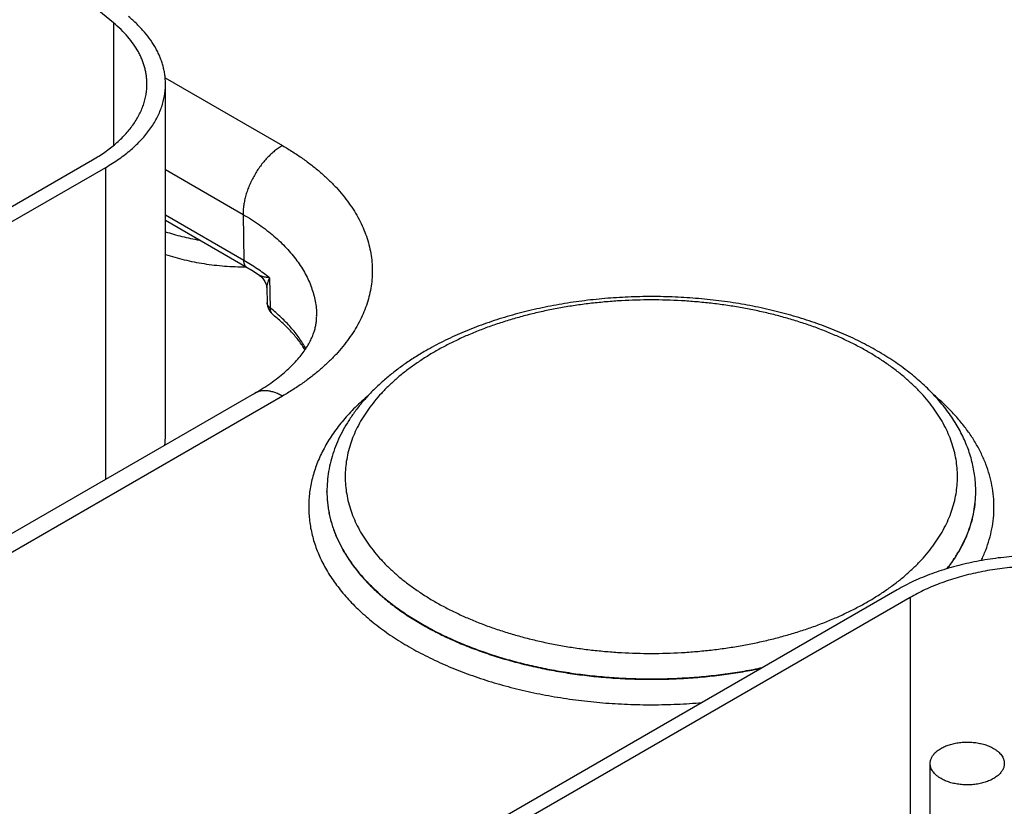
# Model space of a CAD drawing. Header units: inches. Extents: x 0 to 34, y 0 to 22.
# Tile 89 of 124: x 25.829 to 26.36, y 15.971 to 16.395. Entities that reach past the tile are written whole.
import ezdxf

# ---------------------------------------------------------------- set-up
doc = ezdxf.new("R2010")
doc.units = ezdxf.units.IN
doc.header["$LTSCALE"] = 1.87
doc.header["$MEASUREMENT"] = 0
doc.layers.get('0').update_dxf_attribs({"linetype": 'CONTINUOUS'})

msp = doc.modelspace()

# ---------------------------------------------------------------- linework, layer by layer
at = {"color": 7, "linetype": 'CONTINUOUS'}
for p, q in [((25.879664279, 16.3932749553), (25.8045314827, 16.4552290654)), ((25.879664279, 16.3932749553), (25.879664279, 16.3270564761)), ((25.9075828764, 16.3635311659), (25.9708307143, 16.327012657)), ((25.9077490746, 16.1707362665), (25.9077490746, 16.3601573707)), ((25.5711159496, 16.1476473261), (25.8684597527, 16.3193299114)), ((25.5781870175, 16.1435645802), (25.8755308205, 16.3152471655)), ((25.8755308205, 16.1469732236), (25.8755308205, 16.3152471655)), ((25.9077490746, 16.314020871), (25.9496207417, 16.2898446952)), ((25.9499987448, 16.2650578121), (25.9077490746, 16.2894522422)), ((25.9518647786, 16.2610588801), (25.9077490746, 16.2865307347)), ((25.9496207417, 16.2898446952), (25.9499987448, 16.2650578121)), ((25.9638462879, 16.2556986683), (25.9642929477, 16.2393570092)), ((25.9623714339, 16.2498512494), (25.9625830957, 16.2422850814)), ((25.9558299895, 16.1933369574), (25.576113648, 15.9740935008)), ((25.9708307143, 16.1918507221), (25.5911143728, 15.9726072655)), ((25.9948613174, 16.1400861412), (25.9948613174, 16.1403432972)), ((26.3448607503, 16.1400861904), (26.3448613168, 16.1403432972)), ((26.3448613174, 16.1400861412), (26.3448613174, 16.1403432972)), ((26.3024438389, 16.0873263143), (25.9729320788, 15.8970703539)), ((26.3095149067, 16.0832435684), (25.9800031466, 15.8929876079)), ((26.3095149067, 16.0832435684), (26.3095149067, 15.9168150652)), ((26.3202740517, 15.8678604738), (26.3202740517, 15.9936308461))]:
    msp.add_line(p, q, dxfattribs=at)
msp.add_lwpolyline([(25.9584121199, 16.2569997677), (25.9585314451, 16.2569188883), (25.9590197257, 16.2565568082), (25.9594838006, 16.2561606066), (25.9599207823, 16.2557322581), (25.9603280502, 16.2552739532), (25.9607032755, 16.2547880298), (25.9610443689, 16.2542769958), (25.9613494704, 16.2537435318), (25.9616169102, 16.2531905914), (25.9618452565, 16.2526214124), (25.9620334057, 16.2520394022), (25.9621806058, 16.2514481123), (25.9622864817, 16.2508511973), (25.9623510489, 16.2502524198), (25.9623714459, 16.2498503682)], dxfattribs=at)
for centre, radius, start, end in [((25.8922949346, 16.1576632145), 0.1193282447, 56.3524011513, 60.0522572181), ((25.97159532, 16.2425371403), 0.0090157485, 181.6020624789, 231.4196647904), ((25.8708460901, 16.1707435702), 0.0369029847, 351.5857897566, 359.988667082)]:
    msp.add_arc(centre, radius, start, end, dxfattribs=at)
for points, knots in [([(25.8977490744, 16.3601574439), (25.8977490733, 16.3608924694), (25.8977003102, 16.3623651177), (25.8974811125, 16.3645693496), (25.8971161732, 16.3667670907), (25.8966060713, 16.3689549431), (25.8959516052, 16.3711297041), (25.8951538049, 16.373288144), (25.8942138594, 16.3754271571), (25.8927596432, 16.3782753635), (25.8905802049, 16.381775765), (25.8874497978, 16.3858056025), (25.8837989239, 16.3896825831), (25.8810923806, 16.3920973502), (25.879664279, 16.3932749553)], [0, 0, 0, 0, 0.0565493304, 0.1132629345, 0.170302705, 0.2278259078, 0.2859831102, 0.3449163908, 0.4047578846, 0.4656286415, 0.590836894, 0.7213163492, 0.8575923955, 1, 1, 1, 1]), ([(25.9077490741, 16.3601574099), (25.9077490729, 16.3609659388), (25.9076954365, 16.3625858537), (25.9074543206, 16.3650105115), (25.9070528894, 16.3674280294), (25.9064917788, 16.3698346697), (25.9057718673, 16.3722269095), (25.9048942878, 16.3746011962), (25.9038603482, 16.3769541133), (25.9022607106, 16.3800871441), (25.8998633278, 16.3839375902), (25.8964198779, 16.3883704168), (25.8924039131, 16.3926351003), (25.8894267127, 16.3952913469), (25.8878557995, 16.3965867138)], [0, 0, 0, 0, 0.0565493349, 0.1132629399, 0.170302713, 0.2278259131, 0.2859831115, 0.3449163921, 0.4047578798, 0.4656286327, 0.5908368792, 0.7213163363, 0.8575923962, 1, 1, 1, 1]), ([(25.8684597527, 16.3193299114), (25.8696023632, 16.3199896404), (25.8718316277, 16.3213399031), (25.8750396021, 16.3234843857), (25.8780618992, 16.3257173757), (25.8808911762, 16.3280335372), (25.8835206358, 16.3304273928), (25.8859439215, 16.3328932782), (25.8881551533, 16.3354253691), (25.8901489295, 16.338017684), (25.8919203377, 16.3406640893), (25.8934649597, 16.3433583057), (25.8947788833, 16.346093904), (25.8958587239, 16.3488643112), (25.8967016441, 16.3516627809), (25.8973053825, 16.3544825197), (25.8976682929, 16.3573162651), (25.8977490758, 16.3592122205), (25.8977490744, 16.3601574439)], [0, 0, 0, 0, 0.0752336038, 0.1485598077, 0.2199569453, 0.2894200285, 0.3569633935, 0.4226218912, 0.4864523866, 0.5485351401, 0.6089749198, 0.6679017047, 0.7254708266, 0.7818623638, 0.8372795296, 0.8919460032, 0.9461021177, 1, 1, 1, 1]), ([(25.8755308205, 16.3152471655), (25.8767876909, 16.3159728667), (25.87923988, 16.3174581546), (25.8827686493, 16.3198170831), (25.8860931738, 16.3222733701), (25.8892053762, 16.3248211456), (25.8920977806, 16.3274543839), (25.8947633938, 16.3301668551), (25.8971957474, 16.3329521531), (25.8993889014, 16.3358036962), (25.901337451, 16.338714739), (25.9030365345, 16.341678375), (25.9044818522, 16.3446875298), (25.9056696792, 16.3477349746), (25.9065968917, 16.350813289), (25.9072610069, 16.3539149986), (25.9076602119, 16.3570321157), (25.9077490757, 16.3591176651), (25.9077490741, 16.3601574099)], [0, 0, 0, 0, 0.0752335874, 0.1485598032, 0.2199569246, 0.2894200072, 0.3569633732, 0.4226218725, 0.4864523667, 0.5485351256, 0.6089749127, 0.6679016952, 0.7254708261, 0.7818623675, 0.8372795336, 0.8919460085, 0.946102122, 1, 1, 1, 1]), ([(25.9708307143, 16.327012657), (25.9701119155, 16.3265976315), (25.9686785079, 16.3256839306), (25.9666004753, 16.3241191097), (25.9645639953, 16.3223430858), (25.9625890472, 16.3203733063), (25.9606947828, 16.318228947), (25.9588996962, 16.3159309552), (25.957221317, 16.3135017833), (25.955676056, 16.3109651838), (25.9542790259, 16.3083459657), (25.9530438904, 16.3056697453), (25.9519827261, 16.3029626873), (25.9511059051, 16.300251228), (25.9504219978, 16.2975618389), (25.9499377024, 16.2949206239), (25.9496577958, 16.2923535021), (25.9496081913, 16.2906676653), (25.9496207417, 16.2898446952)], [0, 0, 0, 0, 0.0559343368, 0.1144002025, 0.1751511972, 0.2378825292, 0.3022429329, 0.3678453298, 0.4342766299, 0.5011069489, 0.5678984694, 0.6342141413, 0.6996263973, 0.7637260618, 0.8261316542, 0.886499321, 0.9445336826, 1, 1, 1, 1]), ([(25.9708307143, 16.327012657), (25.9727220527, 16.3259206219), (25.9764121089, 16.3236855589), (25.981722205, 16.3201358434), (25.9867249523, 16.3164396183), (25.9914081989, 16.3126057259), (25.9957606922, 16.3086432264), (25.9997719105, 16.3045614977), (26.0034321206, 16.3003701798), (26.0067323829, 16.2960791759), (26.0096645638, 16.2916986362), (26.0122213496, 16.2872389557), (26.0143962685, 16.2827107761), (26.0161837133, 16.278124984), (26.0175789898, 16.2734927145), (26.0185783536, 16.2688253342), (26.0191790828, 16.2641344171), (26.01937951, 16.2594316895), (26.0191790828, 16.2547289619), (26.0185783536, 16.2500380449), (26.0175789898, 16.2453706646), (26.0161837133, 16.2407383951), (26.0143962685, 16.236152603), (26.0122213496, 16.2316244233), (26.0096645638, 16.2271647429), (26.0067323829, 16.2227842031), (26.0034321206, 16.2184931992), (25.9997719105, 16.2143018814), (25.9957606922, 16.2102201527), (25.9914081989, 16.2062576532), (25.9867249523, 16.2024237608), (25.981722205, 16.1987275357), (25.9764121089, 16.1951778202), (25.9727220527, 16.1929427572), (25.9708307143, 16.1918507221)], [0, 0, 0, 0, 0.0376167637, 0.0742798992, 0.1099784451, 0.1447099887, 0.1784816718, 0.2113109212, 0.2432261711, 0.2742675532, 0.3044874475, 0.3339508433, 0.3627354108, 0.3909311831, 0.4186397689, 0.4459730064, 0.4730510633, 0.5, 0.5269489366, 0.5540269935, 0.5813602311, 0.6090688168, 0.6372645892, 0.6660491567, 0.6955125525, 0.7257324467, 0.7567738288, 0.7886890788, 0.8215183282, 0.8552900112, 0.8900215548, 0.9257201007, 0.9623832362, 1, 1, 1, 1]), ([(25.9496207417, 16.2898446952), (25.9511453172, 16.2889644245), (25.9541209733, 16.2871633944), (25.9584061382, 16.2843054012), (25.9624477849, 16.2813309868), (25.9662364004, 16.2782470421), (25.9697631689, 16.2750606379), (25.9730198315, 16.2717790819), (25.9759987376, 16.2684098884), (25.978692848, 16.2649607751), (25.9810957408, 16.2614396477), (25.9832016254, 16.257854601), (25.9850053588, 16.25421392), (25.9865024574, 16.2505260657), (25.9876891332, 16.2467997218), (25.988562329, 16.2430436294), (25.9891197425, 16.2392671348), (25.9892800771, 16.236737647), (25.9893070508, 16.2354760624)], [0, 0, 0, 0, 0.0750824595, 0.1482921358, 0.2196076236, 0.2890234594, 0.3565524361, 0.4222267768, 0.4860995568, 0.5482460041, 0.608764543, 0.6677775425, 0.7254315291, 0.7818967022, 0.8373656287, 0.8920509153, 0.9461818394, 1, 1, 1, 1]), ([(25.9077409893, 16.2805522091), (25.9091921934, 16.280070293), (25.91213994, 16.2791559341), (25.9181923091, 16.277527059), (25.9228334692, 16.276549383), (25.9259672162, 16.2760005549)], [0, 0, 0, 0, 0.244006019, 0.4923311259, 1, 1, 1, 1]), ([(25.9077409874, 16.2683051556), (25.9093929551, 16.2677565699), (25.9127550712, 16.2667237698), (25.9179053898, 16.2653801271), (25.9231951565, 16.2642311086), (25.9286022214, 16.2632815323), (25.9341041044, 16.2625353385), (25.9396779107, 16.2619956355), (25.9453003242, 16.2616646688), (25.9490635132, 16.2615841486), (25.9509478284, 16.2615789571)], [0, 0, 0, 0, 0.1189381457, 0.2402329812, 0.3635928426, 0.4887068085, 0.6152481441, 0.7428775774, 0.8712464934, 1, 1, 1, 1]), ([(25.9638462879, 16.2556986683), (25.9617093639, 16.2573960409), (25.9572005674, 16.2606857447), (25.9524634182, 16.2636347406), (25.9499987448, 16.2650578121)], [0, 0, 0, 0, 0.48950753, 1, 1, 1, 1]), ([(25.9518647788, 16.2610588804), (25.9517202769, 16.2611423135), (25.9514422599, 16.2613355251), (25.951073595, 16.2616943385), (25.9507549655, 16.2621193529), (25.9504892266, 16.2626060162), (25.9502783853, 16.2631495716), (25.9501240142, 16.2637449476), (25.9500272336, 16.2643866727), (25.9500022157, 16.264830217), (25.9499987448, 16.2650578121)], [0, 0, 0, 0, 0.1085274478, 0.2190128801, 0.3332446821, 0.4527140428, 0.5785476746, 0.7114953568, 0.8519515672, 1, 1, 1, 1]), ([(25.9638462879, 16.2556986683), (25.9632899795, 16.255753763), (25.9624759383, 16.2558509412), (25.9614244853, 16.2560252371), (25.96070133, 16.2561707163), (25.9601316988, 16.2563105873), (25.9597048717, 16.2564349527), (25.9594071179, 16.2565324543), (25.959127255, 16.2566364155), (25.9588671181, 16.2567472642), (25.9586289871, 16.256865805), (25.9584813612, 16.2569536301), (25.9584124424, 16.2569995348)], [0, 0, 0, 0, 0.2980549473, 0.4368396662, 0.5681616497, 0.6912550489, 0.7494260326, 0.8051600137, 0.858265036, 0.9085546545, 0.9558501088, 1, 1, 1, 1]), ([(25.9638462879, 16.2556986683), (25.9636212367, 16.2551705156), (25.9633120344, 16.2543825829), (25.9629659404, 16.2533318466), (25.9627513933, 16.2525808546), (25.9625795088, 16.2518548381), (25.962453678, 16.2511571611), (25.9623783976, 16.2504924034), (25.9623656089, 16.2500597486), (25.9623714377, 16.2498509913)], [0, 0, 0, 0, 0.2837329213, 0.4179034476, 0.5466332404, 0.6696164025, 0.7864888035, 0.8967877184, 1, 1, 1, 1]), ([(26.3448613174, 16.1403432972), (26.3448613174, 16.1416964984), (26.3447765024, 16.144405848), (26.3443954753, 16.1484587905), (26.3437621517, 16.1524933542), (26.3428790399, 16.156500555), (26.3417494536, 16.1604722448), (26.3403773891, 16.1644008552), (26.3387673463, 16.1682795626), (26.33692421, 16.1721022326), (26.3348530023, 16.1758635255), (26.3317731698, 16.1808244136), (26.3273614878, 16.186853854), (26.3212781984, 16.1937216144), (26.3144093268, 16.2002506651), (26.3067966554, 16.2064189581), (26.2984818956, 16.2122063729), (26.289508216, 16.2175930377), (26.2799208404, 16.2225594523), (26.2697675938, 16.2270865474), (26.2590991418, 16.2311559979), (26.2479690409, 16.2347505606), (26.236433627, 16.2378544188), (26.2245517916, 16.2404534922), (26.2123846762, 16.2425357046), (26.1999953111, 16.2440912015), (26.1874482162, 16.2451125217), (26.1748089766, 16.2455947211), (26.1621438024, 16.2455354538), (26.1495190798, 16.2449350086), (26.1370009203, 16.2437963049), (26.1246547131, 16.2421248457), (26.1125446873, 16.2399286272), (26.1007334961, 16.2372180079), (26.0892818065, 16.2340055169), (26.0782480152, 16.2303056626), (26.0676877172, 16.226134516), (26.0576543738, 16.2215098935), (26.0512511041, 16.2180837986), (26.0481558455, 16.2162966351)], [0, 0, 0, 0, 0.0115903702, 0.0231994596, 0.0348457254, 0.046547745, 0.0583238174, 0.0701919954, 0.0821699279, 0.0942747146, 0.1065227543, 0.1189295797, 0.1442689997, 0.1704027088, 0.1974100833, 0.2253466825, 0.2542438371, 0.2841093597, 0.3149290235, 0.3466684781, 0.3792753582, 0.4126814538, 0.4468048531, 0.4815520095, 0.5168197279, 0.5524970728, 0.5884672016, 0.6246091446, 0.6607995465, 0.6969143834, 0.7328306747, 0.7684282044, 0.8035912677, 0.8382104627, 0.8721845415, 0.9054223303, 0.937844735, 0.9693868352, 1, 1, 1, 1]), ([(26.2866452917, 16.0809498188), (26.288532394, 16.0820394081), (26.2922141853, 16.084269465), (26.2975123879, 16.08781123), (26.3025039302, 16.0914991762), (26.3071766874, 16.0953244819), (26.3115194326, 16.099278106), (26.3155216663, 16.1033506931), (26.319173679, 16.1075326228), (26.3224665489, 16.1118140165), (26.3253921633, 16.1161847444), (26.3279432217, 16.1206344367), (26.3301132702, 16.125152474), (26.331896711, 16.1297279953), (26.3332888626, 16.1343498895), (26.3342859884, 16.139006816), (26.3348853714, 16.1436872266), (26.335085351, 16.1483794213), (26.3348853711, 16.1530716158), (26.3342859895, 16.1577520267), (26.3332888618, 16.1624089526), (26.3318967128, 16.1670308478), (26.3301132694, 16.1716063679), (26.3279432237, 16.1761244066), (26.3253921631, 16.1805740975), (26.3224665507, 16.1849448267), (26.3191736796, 16.1892262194), (26.3155216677, 16.1934081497), (26.3115194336, 16.197480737), (26.3071766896, 16.2014343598), (26.3025039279, 16.2052596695), (26.2975124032, 16.2089476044), (26.2922141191, 16.2124894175), (26.2866217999, 16.215876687), (26.280748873, 16.2191013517), (26.2746094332, 16.2221557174), (26.2682182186, 16.2250324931), (26.2615905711, 16.2277247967), (26.2547424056, 16.2302261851), (26.2476901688, 16.2325306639), (26.2404508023, 16.2346327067), (26.2330417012, 16.2365272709), (26.225480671, 16.2382098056), (26.2177858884, 16.2396762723), (26.2099758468, 16.2409231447), (26.2020693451, 16.2419474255), (26.194085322, 16.2427466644), (26.1833487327, 16.2435106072), (26.1698613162, 16.2438919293), (26.1563738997, 16.2435106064), (26.1456373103, 16.2427466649), (26.1376532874, 16.2419474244), (26.1297467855, 16.2409231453), (26.1219367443, 16.2396762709), (26.1142419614, 16.238209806), (26.1066809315, 16.2365272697), (26.0992718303, 16.2346327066), (26.0920324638, 16.232530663), (26.0849802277, 16.2302261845), (26.07813206, 16.2277247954), (26.0715044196, 16.2250324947), (26.065113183, 16.2221557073), (26.0589738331, 16.2191013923), (26.0550113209, 16.2169256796), (26.0530773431, 16.2158090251)], [0, 0, 0, 0, 0.015693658, 0.0309894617, 0.045882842, 0.06037279, 0.0744622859, 0.0881585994, 0.1014735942, 0.1144240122, 0.1270317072, 0.1393237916, 0.1513326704, 0.1630959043, 0.1746558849, 0.1860592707, 0.1973561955, 0.2085992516, 0.2198423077, 0.2311392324, 0.2425426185, 0.2541025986, 0.265865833, 0.277874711, 0.290166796, 0.3027744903, 0.3157249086, 0.3290399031, 0.3427362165, 0.3568257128, 0.3713156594, 0.3862090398, 0.4015048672, 0.4171985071, 0.4332819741, 0.449744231, 0.4665714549, 0.483747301, 0.5012531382, 0.5190682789, 0.5371701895, 0.5555346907, 0.57413615, 0.5929476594, 0.6119412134, 0.6310878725, 0.6503579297, 0.6697210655, 0.7085992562, 0.7474774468, 0.7668405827, 0.7861106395, 0.805257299, 0.8242508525, 0.8430623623, 0.861663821, 0.8800283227, 0.898130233, 0.9159453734, 0.9334512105, 0.9506270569, 0.967454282, 0.9839165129, 1, 1, 1, 1]), ([(25.9642929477, 16.2393570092), (25.9640360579, 16.2395567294), (25.9636796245, 16.2398798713), (25.9632822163, 16.2403621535), (25.9630387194, 16.2407292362), (25.9628450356, 16.2411072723), (25.9627024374, 16.2414941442), (25.9626119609, 16.2418874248), (25.9625867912, 16.2421529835), (25.9625830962, 16.2422850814)], [0, 0, 0, 0, 0.2787120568, 0.4092871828, 0.5345595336, 0.6552577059, 0.7723067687, 0.8868085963, 1, 1, 1, 1]), ([(25.9659729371, 16.2354892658), (25.9658417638, 16.2355939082), (25.9655914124, 16.235821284), (25.9652598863, 16.2362096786), (25.9649738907, 16.2366431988), (25.9647355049, 16.2371184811), (25.9645462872, 16.237632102), (25.9643579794, 16.2383754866), (25.964299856, 16.2389609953), (25.9642929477, 16.2393570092)], [0, 0, 0, 0, 0.1155881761, 0.2322204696, 0.3508844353, 0.4724623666, 0.5976957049, 0.7271645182, 1, 1, 1, 1]), ([(25.9835028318, 16.2175535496), (25.9829488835, 16.218536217), (25.9817724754, 16.2204902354), (25.9791559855, 16.2243446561), (25.9761747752, 16.2280653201), (25.972871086, 16.231637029), (25.96924912, 16.2352104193), (25.966325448, 16.2377355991), (25.9642929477, 16.2393570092)], [0, 0, 0, 0, 0.1157749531, 0.2339375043, 0.4779509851, 0.6041180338, 0.7331538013, 1, 1, 1, 1]), ([(25.9558299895, 16.1933369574), (25.957345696, 16.1942121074), (25.9602776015, 16.1959872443), (25.9644563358, 16.1987800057), (25.9683114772, 16.2016288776), (25.9718324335, 16.204513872), (25.9750114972, 16.2074137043), (25.9778443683, 16.2103061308), (25.980330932, 16.2131686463), (25.9824758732, 16.2159795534), (25.9842891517, 16.2187193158), (25.9857859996, 16.2213723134), (25.9869863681, 16.2239286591), (25.9879135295, 16.2263860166), (25.988592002, 16.228750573), (25.988972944, 16.2306759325), (25.9891699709, 16.2321778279), (25.9892981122, 16.2336455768), (25.9893226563, 16.2347461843), (25.9893070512, 16.2354760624)], [0, 0, 0, 0, 0.0933991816, 0.1828339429, 0.2681224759, 0.349102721, 0.4256393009, 0.4976330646, 0.5650335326, 0.6278533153, 0.6861856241, 0.7402210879, 0.7902649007, 0.8367479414, 0.8802303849, 0.9213938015, 0.9413488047, 0.9610415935, 1, 1, 1, 1]), ([(25.9830436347, 16.2168547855), (25.9820165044, 16.2185113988), (25.9797292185, 16.2218096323), (25.9764583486, 16.2257019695), (25.9735391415, 16.2287619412), (25.9703332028, 16.231858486), (25.9677595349, 16.2340640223), (25.9659729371, 16.2354892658)], [0, 0, 0, 0, 0.2303284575, 0.4734240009, 0.599988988, 0.7299385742, 1, 1, 1, 1]), ([(26.0481558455, 16.2162966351), (26.0461245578, 16.215123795), (26.0421551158, 16.2127180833), (26.0364339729, 16.2088875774), (26.0310241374, 16.2048806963), (26.0259387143, 16.2007037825), (26.0211903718, 16.1963632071), (26.0167916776, 16.1918655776), (26.0127551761, 16.1872178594), (26.0090935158, 16.1824276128), (26.0058195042, 16.1775032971), (26.0029460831, 16.1724546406), (26.0004861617, 16.1672930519), (25.9984522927, 16.1620319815), (25.9968561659, 16.1566872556), (25.9957079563, 16.1512769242), (25.995015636, 16.1458218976), (25.9948613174, 16.1421670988), (25.9948613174, 16.1403432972)], [0, 0, 0, 0, 0.0723961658, 0.1432073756, 0.2124359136, 0.280100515, 0.3462377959, 0.4109024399, 0.4741671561, 0.5361221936, 0.5968743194, 0.65654527, 0.7152696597, 0.773192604, 0.8304671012, 0.8872516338, 0.9437081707, 1, 1, 1, 1]), ([(26.0530773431, 16.2158090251), (26.0511902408, 16.2147194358), (26.0475084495, 16.2124893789), (26.0422102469, 16.2089476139), (26.0372187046, 16.2052596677), (26.0325459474, 16.201434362), (26.0282032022, 16.1974807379), (26.0242009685, 16.1934081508), (26.0205489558, 16.1892262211), (26.0172560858, 16.1849448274), (26.0143304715, 16.1805740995), (26.011779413, 16.1761244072), (26.0096093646, 16.1716063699), (26.0078259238, 16.1670308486), (26.0064337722, 16.1624089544), (26.0054366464, 16.1577520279), (26.0048372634, 16.1530716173), (26.0046372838, 16.1483794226), (26.0048372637, 16.1436872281), (26.0054366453, 16.1390068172), (26.006433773, 16.1343498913), (26.007825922, 16.1297279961), (26.0096093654, 16.125152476), (26.0117794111, 16.1206344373), (26.0143304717, 16.1161847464), (26.0172560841, 16.1118140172), (26.0205489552, 16.1075326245), (26.0242009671, 16.1033506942), (26.0282032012, 16.0992781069), (26.0325459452, 16.0953244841), (26.0372187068, 16.0914991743), (26.0422102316, 16.0878112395), (26.0475085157, 16.0842694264), (26.0531008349, 16.0808821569), (26.0589737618, 16.0776574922), (26.0651132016, 16.0746031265), (26.0715044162, 16.0717263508), (26.0781320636, 16.0690340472), (26.0849802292, 16.0665326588), (26.092032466, 16.06422818), (26.0992718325, 16.0621261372), (26.1066809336, 16.060231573), (26.1142419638, 16.0585490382), (26.1219367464, 16.0570825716), (26.129746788, 16.0558356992), (26.1376532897, 16.0548114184), (26.1456373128, 16.0540121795), (26.1563739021, 16.0532482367), (26.1698613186, 16.0528669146), (26.1833487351, 16.0532482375), (26.1940853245, 16.054012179), (26.2020693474, 16.0548114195), (26.2099758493, 16.0558356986), (26.2177858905, 16.057082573), (26.2254806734, 16.0585490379), (26.2330417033, 16.0602315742), (26.2404508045, 16.0621261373), (26.247690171, 16.0642281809), (26.2547424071, 16.0665326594), (26.2615905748, 16.0690340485), (26.2682182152, 16.0717263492), (26.2746094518, 16.0746031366), (26.2807488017, 16.0776574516), (26.2847113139, 16.0798331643), (26.2866452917, 16.0809498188)], [0, 0, 0, 0, 0.015693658, 0.0309894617, 0.045882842, 0.06037279, 0.0744622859, 0.0881585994, 0.1014735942, 0.1144240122, 0.1270317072, 0.1393237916, 0.1513326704, 0.1630959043, 0.1746558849, 0.1860592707, 0.1973561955, 0.2085992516, 0.2198423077, 0.2311392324, 0.2425426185, 0.2541025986, 0.265865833, 0.277874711, 0.290166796, 0.3027744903, 0.3157249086, 0.3290399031, 0.3427362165, 0.3568257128, 0.3713156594, 0.3862090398, 0.4015048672, 0.4171985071, 0.4332819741, 0.449744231, 0.4665714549, 0.483747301, 0.5012531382, 0.5190682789, 0.5371701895, 0.5555346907, 0.57413615, 0.5929476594, 0.6119412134, 0.6310878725, 0.6503579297, 0.6697210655, 0.7085992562, 0.7474774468, 0.7668405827, 0.7861106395, 0.805257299, 0.8242508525, 0.8430623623, 0.861663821, 0.8800283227, 0.898130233, 0.9159453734, 0.9334512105, 0.9506270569, 0.967454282, 0.9839165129, 1, 1, 1, 1]), ([(25.9708307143, 16.1918507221), (25.9701539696, 16.192241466), (25.9688032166, 16.1929487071), (25.9667427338, 16.193792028), (25.9647190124, 16.1943820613), (25.9627512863, 16.1947122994), (25.961153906, 16.1947677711), (25.9599292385, 16.1946747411), (25.9590474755, 16.1945397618), (25.9581939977, 16.1943390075), (25.9573708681, 16.1940729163), (25.9565802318, 16.1937421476), (25.9560755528, 16.1934787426), (25.9558299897, 16.1933369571)], [0, 0, 0, 0, 0.1485684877, 0.2894269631, 0.4226152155, 0.5485014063, 0.667826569, 0.7254095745, 0.7818142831, 0.8372440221, 0.8919226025, 0.9460905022, 1, 1, 1, 1]), ([(26.0172429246, 16.1922601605), (26.0147770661, 16.190176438), (26.0112295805, 16.1869433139), (26.0068312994, 16.182395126), (26.002805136, 16.1778527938), (25.9991621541, 16.1731397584), (25.9959482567, 16.1682736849), (25.9937893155, 16.1646116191), (25.9918614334, 16.1609064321), (25.9901671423, 16.1571628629), (25.9887087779, 16.1533858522), (25.9874883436, 16.1495803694), (25.9865075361, 16.1457514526), (25.9857677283, 16.1419041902), (25.9852699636, 16.1380437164), (25.9850149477, 16.1341751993), (25.9850030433, 16.130303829), (25.9852342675, 16.1264348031), (25.985708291, 16.1225733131), (25.9864244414, 16.11872453), (25.9873817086, 16.114893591), (25.9885787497, 16.1110855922), (25.9900139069, 16.1073055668), (25.9916851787, 16.1035585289), (25.9935903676, 16.0998492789), (25.9964655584, 16.0949148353), (25.9997818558, 16.09012019), (26.0034932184, 16.0854875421), (26.0065231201, 16.0820390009), (26.0097669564, 16.0786565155), (26.0132205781, 16.0753442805), (26.0168794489, 16.072106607), (26.0220773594, 16.0678520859), (26.0290724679, 16.062751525), (26.0381172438, 16.0570563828), (26.0478497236, 16.0517544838), (26.0582188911, 16.0468733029), (26.0691708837, 16.0424379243), (26.0806486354, 16.0384713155), (26.092592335, 16.0349940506), (26.1049396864, 16.0320242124), (26.1176262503, 16.0295772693), (26.1305857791, 16.0276659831), (26.1437505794, 16.0263003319), (26.1570518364, 16.0254874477), (26.1704201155, 16.0252315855), (26.1837852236, 16.025534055), (26.1926738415, 16.0261086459), (26.1971013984, 16.0264895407)], [0, 0, 0, 0, 0.0292703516, 0.0434564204, 0.0573499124, 0.0842902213, 0.0973691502, 0.1102048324, 0.1228150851, 0.1352199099, 0.1474414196, 0.1595037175, 0.1714327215, 0.1832559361, 0.1950021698, 0.2067012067, 0.2183834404, 0.2300794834, 0.2418197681, 0.253634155, 0.2655515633, 0.2775996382, 0.2898044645, 0.3021903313, 0.3147795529, 0.3275923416, 0.3539505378, 0.3675333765, 0.3813986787, 0.3955557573, 0.4100118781, 0.4247723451, 0.4398405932, 0.4709005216, 0.5031909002, 0.5366817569, 0.5713223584, 0.6070438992, 0.6437619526, 0.6813786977, 0.719784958, 0.7588620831, 0.7984837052, 0.8385173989, 0.8788262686, 0.9192704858, 0.9597087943, 1, 1, 1, 1]), ([(26.3477684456, 16.1030894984), (26.3486717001, 16.1049393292), (26.3503107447, 16.1086752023), (26.3522573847, 16.1144173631), (26.3536568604, 16.1202149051), (26.3545041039, 16.1260494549), (26.3547961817, 16.1319029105), (26.3545320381, 16.1377568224), (26.3537126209, 16.1435927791), (26.3523408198, 16.1493925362), (26.3504213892, 16.1551381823), (26.3479608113, 16.160812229), (26.3449671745, 16.1663976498), (26.3414500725, 16.1718778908), (26.337420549, 16.1772368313), (26.3328909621, 16.1824588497), (26.3278753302, 16.1875285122), (26.3242744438, 16.1907460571), (26.3224012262, 16.1923264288)], [0, 0, 0, 0, 0.0613629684, 0.121436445, 0.1805080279, 0.2388923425, 0.2969235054, 0.3549459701, 0.413304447, 0.4723338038, 0.5323498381, 0.5936416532, 0.6564660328, 0.7210438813, 0.7875585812, 0.8561558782, 0.9269449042, 1, 1, 1, 1]), ([(25.994861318, 16.1403432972), (25.994861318, 16.1393322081), (25.9949139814, 16.1373078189), (25.9951508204, 16.1342752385), (25.9955453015, 16.1312481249), (25.9960970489, 16.1282293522), (25.9968055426, 16.1252216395), (25.9976701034, 16.1222277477), (25.9986899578, 16.1192503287), (26.0002652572, 16.115281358), (26.0026290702, 16.1103676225), (26.0060500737, 16.1046211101), (26.01006074, 16.0990061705), (26.014645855, 16.0935429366), (26.019788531, 16.0882504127), (26.025470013, 16.083147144), (26.0316697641, 16.0782510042), (26.0383654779, 16.0735792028), (26.0455331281, 16.0691482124), (26.0531470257, 16.0649737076), (26.0611798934, 16.0610704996), (26.069602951, 16.0574524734), (26.0783860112, 16.054132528), (26.0874975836, 16.0511225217), (26.0969049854, 16.0484332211), (26.1065744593, 16.0460742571), (26.1164712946, 16.0440540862), (26.1265599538, 16.0423799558), (26.136804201, 16.0410578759), (26.1471672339, 16.0400925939), (26.1576118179, 16.0394875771), (26.1681004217, 16.0392449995), (26.1785953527, 16.0393657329), (26.1890589, 16.0398493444), (26.1994534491, 16.0406940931), (26.2097417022, 16.0418969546), (26.2198865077, 16.0434535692), (26.2265739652, 16.0447318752), (26.2298847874, 16.045429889)], [0, 0, 0, 0, 0.0107896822, 0.0215987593, 0.032446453, 0.0433516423, 0.0543327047, 0.06540737, 0.0765925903, 0.0879044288, 0.1109612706, 0.1346920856, 0.1591864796, 0.1845154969, 0.2107319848, 0.2378714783, 0.2659533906, 0.2949823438, 0.3249495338, 0.3558340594, 0.3876041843, 0.4202185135, 0.4536270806, 0.4877723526, 0.5225901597, 0.5580105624, 0.5939586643, 0.6303553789, 0.6671181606, 0.7041617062, 0.7413986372, 0.7787401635, 0.8160967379, 0.8533787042, 0.8904969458, 0.9273635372, 0.9638924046, 1, 1, 1, 1]), ([(25.994861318, 16.1400861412), (25.994861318, 16.1390772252), (25.9949137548, 16.1370571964), (25.9951495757, 16.1340311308), (25.9955423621, 16.1310104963), (25.9960917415, 16.1279981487), (25.9967971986, 16.1249967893), (25.9976580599, 16.1220091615), (25.9986735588, 16.1190379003), (26.0002421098, 16.1150771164), (26.0025958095, 16.1101732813), (26.0060023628, 16.1044377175), (26.0099962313, 16.0988328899), (26.0145623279, 16.0933788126), (26.0196839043, 16.0880943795), (26.0253423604, 16.0829980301), (26.0315173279, 16.0781075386), (26.038186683, 16.0734400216), (26.0453265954, 16.0690118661), (26.0529115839, 16.0648386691), (26.0609145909, 16.0609351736), (26.0693070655, 16.0573152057), (26.0780590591, 16.0539916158), (26.087139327, 16.050976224), (26.0965154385, 16.0482797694), (26.1061538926, 16.0459118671), (26.1160202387, 16.043880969), (26.1260792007, 16.04219433), (26.1362948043, 16.0408579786), (26.1466305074, 16.0398766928), (26.1570493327, 16.0392539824), (26.1675140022, 16.0389920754), (26.1779870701, 16.0390919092), (26.1884310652, 16.0395531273), (26.1988086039, 16.0403740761), (26.2090826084, 16.0415518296), (26.2192161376, 16.0430821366), (26.2258975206, 16.0443419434), (26.2292058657, 16.0450305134)], [0, 0, 0, 0, 0.0107931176, 0.0216055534, 0.0324564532, 0.0433646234, 0.054348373, 0.0654253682, 0.0766125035, 0.0879257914, 0.1109839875, 0.1347138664, 0.1592048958, 0.1845280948, 0.2107363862, 0.2378654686, 0.2659349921, 0.2949498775, 0.3249016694, 0.3557698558, 0.3875231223, 0.4201205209, 0.4535125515, 0.48764216, 0.5224456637, 0.5578536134, 0.5937916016, 0.630181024, 0.6669398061, 0.7039831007, 0.7412239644, 0.7785740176, 0.8159440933, 0.8532448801, 0.8903875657, 0.9272844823, 0.9638497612, 1, 1, 1, 1]), ([(26.3293067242, 16.0986986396), (26.3305571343, 16.1002946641), (26.3329182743, 16.1035264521), (26.3360581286, 16.1085496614), (26.3387352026, 16.1136637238), (26.3409413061, 16.1188542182), (26.3426697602, 16.1241066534), (26.343915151, 16.1294062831), (26.344673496, 16.1347373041), (26.3448529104, 16.1383071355), (26.3448607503, 16.1400861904)], [0, 0, 0, 0, 0.1350792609, 0.2663967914, 0.3943126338, 0.5192555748, 0.6417197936, 0.7622583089, 0.8814727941, 1, 1, 1, 1]), ([(26.3295703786, 16.0987796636), (26.3308074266, 16.1003741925), (26.3331423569, 16.1036025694), (26.3362437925, 16.1086187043), (26.3388843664, 16.1137243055), (26.341056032, 16.1189050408), (26.3427522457, 16.1241465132), (26.3439677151, 16.1294340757), (26.344698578, 16.1347520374), (26.3448613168, 16.1383120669), (26.3448613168, 16.1400861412)], [0, 0, 0, 0, 0.1349677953, 0.2662014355, 0.3940639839, 0.5189866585, 0.6414653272, 0.7620537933, 0.8813535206, 1, 1, 1, 1]), ([(26.4703323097, 16.0788454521), (26.4691676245, 16.0798058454), (26.4667459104, 16.0816879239), (26.4629117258, 16.0843512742), (26.4588322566, 16.0868898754), (26.4545197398, 16.089296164), (26.4499869, 16.0915631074), (26.4452471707, 16.0936840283), (26.4403145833, 16.0956526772), (26.4352037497, 16.0974632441), (26.4299298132, 16.0991103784), (26.4245084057, 16.1005892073), (26.4189556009, 16.1018953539), (26.4132878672, 16.1030249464), (26.4075220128, 16.1039746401), (26.4016751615, 16.1047416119), (26.3957645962, 16.1053236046), (26.3878131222, 16.1058512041), (26.3778307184, 16.106039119), (26.3678640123, 16.1056006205), (26.35995362, 16.1048728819), (26.3540925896, 16.1041427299), (26.3483091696, 16.1032293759), (26.3426204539, 16.102135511), (26.3370433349, 16.1008643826), (26.3315943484, 16.099419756), (26.3262896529, 16.0978059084), (26.321144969, 16.0960276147), (26.3161755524, 16.0940901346), (26.3113960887, 16.0919991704), (26.3068208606, 16.0897609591), (26.3038769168, 16.0881537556), (26.3024438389, 16.0873263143)], [0, 0, 0, 0, 0.0256348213, 0.0520514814, 0.0792431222, 0.1071944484, 0.1358827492, 0.1652785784, 0.1953464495, 0.2260454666, 0.2573299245, 0.2891498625, 0.3214515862, 0.3541781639, 0.3872698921, 0.4206647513, 0.4542988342, 0.4881067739, 0.5559694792, 0.6237246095, 0.6573987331, 0.6908466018, 0.7240039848, 0.7568084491, 0.7891997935, 0.8211204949, 0.852516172, 0.8833360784, 0.9135336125, 0.9430668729, 0.9718991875, 1, 1, 1, 1]), ([(26.4621407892, 16.0755336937), (26.4610819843, 16.0764067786), (26.4588804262, 16.0781177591), (26.4553948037, 16.0805389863), (26.4516861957, 16.0828468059), (26.4477657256, 16.0850343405), (26.4436449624, 16.0870951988), (26.4393361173, 16.0890233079), (26.4348519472, 16.0908129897), (26.4302057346, 16.0924589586), (26.4254112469, 16.0939563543), (26.4204826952, 16.0953007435), (26.4154346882, 16.0964881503), (26.410282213, 16.0975150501), (26.4050404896, 16.0983784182), (26.3979309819, 16.0993109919), (26.3889237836, 16.1000504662), (26.378048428, 16.100255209), (26.3671987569, 16.0997778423), (26.3582486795, 16.0988123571), (26.3512106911, 16.0977009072), (26.3460390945, 16.0967064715), (26.3409689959, 16.0955509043), (26.3360153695, 16.0942376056), (26.3311929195, 16.0927704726), (26.3265159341, 16.0911538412), (26.3219982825, 16.0893924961), (26.3176533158, 16.0874916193), (26.3134940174, 16.085456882), (26.310817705, 16.0839957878), (26.3095149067, 16.0832435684)], [0, 0, 0, 0, 0.025635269, 0.0520523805, 0.0792444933, 0.1071963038, 0.1358851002, 0.165281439, 0.1953498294, 0.2260493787, 0.2573343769, 0.2891548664, 0.3214571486, 0.3541842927, 0.3872765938, 0.4206720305, 0.4881066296, 0.5559705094, 0.6237268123, 0.6908412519, 0.7239992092, 0.7568042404, 0.7891961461, 0.8211173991, 0.8525136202, 0.8833340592, 0.9135321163, 0.9430658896, 0.9718986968, 1, 1, 1, 1]), ([(26.320274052, 15.9936308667), (26.3202740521, 15.9939146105), (26.3203106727, 15.994485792), (26.3204747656, 15.9953354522), (26.3207469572, 15.9961752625), (26.3211254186, 15.9970003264), (26.3216077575, 15.997806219), (26.3221910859, 15.9985886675), (26.3228720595, 15.9993436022), (26.3236468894, 16.0000671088), (26.3245113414, 16.0007554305), (26.3254607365, 16.0014049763), (26.3264899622, 16.0020123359), (26.3275934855, 16.0025742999), (26.328765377, 16.0030878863), (26.329999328, 16.0035503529), (26.3312887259, 16.0039592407), (26.3330885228, 16.0044342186), (26.3354314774, 16.0048776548), (26.3383207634, 16.0051649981), (26.3412518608, 16.0052062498), (26.3441621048, 16.0050004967), (26.3469892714, 16.0045521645), (26.3492517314, 16.0039778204), (26.3509665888, 16.0034020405), (26.352180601, 16.0029222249), (26.3533303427, 16.002392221), (26.3540628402, 16.0020003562), (26.3544161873, 16.001796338)], [0, 0, 0, 0, 0.0213273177, 0.0428829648, 0.0648833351, 0.0875228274, 0.1109667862, 0.1353477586, 0.1607645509, 0.1872833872, 0.2149401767, 0.2437434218, 0.2736772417, 0.3047043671, 0.3367688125, 0.3697984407, 0.4037072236, 0.4383973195, 0.5096637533, 0.5826673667, 0.6563779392, 0.7297341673, 0.8016902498, 0.8712632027, 0.9048892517, 0.9376060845, 0.9693318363, 1, 1, 1, 1]), ([(26.3544161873, 16.001796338), (26.3548673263, 16.0015358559), (26.3557258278, 16.0009917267), (26.356899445, 16.0000831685), (26.3579145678, 15.9991114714), (26.3587611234, 15.9980852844), (26.3594303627, 15.997013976), (26.3598378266, 15.9960826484), (26.3600645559, 15.9953297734), (26.360185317, 15.9947658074), (26.3602578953, 15.9941990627), (26.3602740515, 15.9938198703), (26.3602740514, 15.9936308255)], [0, 0, 0, 0, 0.1485746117, 0.2894398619, 0.4226364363, 0.5485323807, 0.6678687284, 0.7817866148, 0.8372230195, 0.8919084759, 0.9460834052, 1, 1, 1, 1]), ([(26.326131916, 15.9854653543), (26.325680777, 15.9857258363), (26.3248222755, 15.9862699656), (26.3236486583, 15.9871785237), (26.3226335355, 15.9881502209), (26.3217869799, 15.9891764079), (26.3211177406, 15.9902477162), (26.3207102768, 15.9911790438), (26.3204835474, 15.9919319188), (26.3203627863, 15.9924958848), (26.320290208, 15.9930626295), (26.3202740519, 15.9934418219), (26.320274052, 15.9936308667)], [0, 0, 0, 0, 0.1485746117, 0.2894398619, 0.4226364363, 0.5485323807, 0.6678687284, 0.7817866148, 0.8372230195, 0.8919084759, 0.9460834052, 1, 1, 1, 1]), ([(26.3602740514, 15.9936308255), (26.3602740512, 15.9933470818), (26.3602374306, 15.9927759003), (26.3600733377, 15.99192624), (26.3598011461, 15.9910864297), (26.3594226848, 15.9902613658), (26.3589403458, 15.9894554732), (26.3583570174, 15.9886730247), (26.3576760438, 15.98791809), (26.356901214, 15.9871945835), (26.356036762, 15.9865062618), (26.3550873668, 15.985856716), (26.3540581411, 15.9852493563), (26.3529546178, 15.9846873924), (26.3517827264, 15.984173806), (26.3505487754, 15.9837113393), (26.3492593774, 15.9833024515), (26.3474595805, 15.9828274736), (26.3451166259, 15.9823840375), (26.3422273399, 15.9820966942), (26.3392962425, 15.9820554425), (26.3363859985, 15.9822611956), (26.333558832, 15.9827095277), (26.3312963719, 15.9832838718), (26.3295815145, 15.9838596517), (26.3283675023, 15.9843394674), (26.3272177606, 15.9848694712), (26.3264852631, 15.9852613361), (26.326131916, 15.9854653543)], [0, 0, 0, 0, 0.0213273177, 0.0428829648, 0.0648833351, 0.0875228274, 0.1109667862, 0.1353477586, 0.1607645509, 0.1872833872, 0.2149401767, 0.2437434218, 0.2736772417, 0.3047043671, 0.3367688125, 0.3697984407, 0.4037072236, 0.4383973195, 0.5096637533, 0.5826673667, 0.6563779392, 0.7297341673, 0.8016902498, 0.8712632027, 0.9048892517, 0.9376060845, 0.9693318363, 1, 1, 1, 1])]:
    msp.add_open_spline(points, degree=3, knots=knots, dxfattribs=at)

doc.saveas('drawing.dxf')
